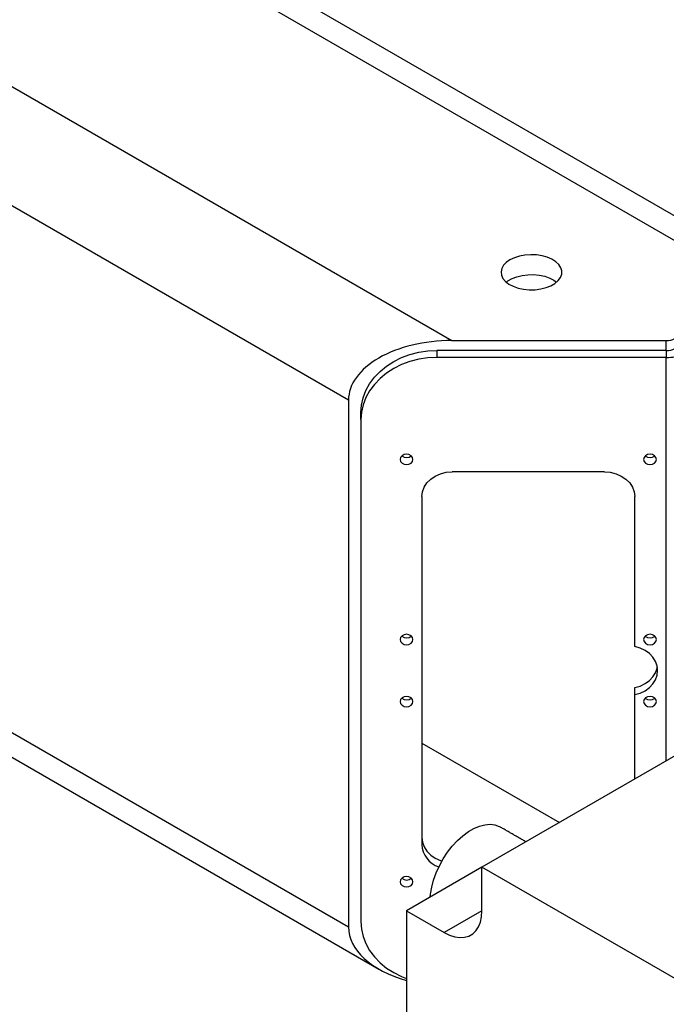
# Model space of a CAD drawing. Header units: millimetres. Extents: x 22 to 589, y 6 to 414.
# Tile 18 of 52: x 444 to 454, y 109 to 125. Entities that reach past the tile are written whole.
import ezdxf

# ---------------------------------------------------------------- set-up
doc = ezdxf.new("R2010")
doc.units = ezdxf.units.MM

msp = doc.modelspace()

# ---------------------------------------------------------------- linework, layer by layer
at = {"color": 7, "linetype": 'Continuous', "lineweight": 30}
for p, q in [((424.4314571, 135.1161895), (450.8418967, 119.8697672)), ((456.4612686, 120.7870036), (433.3035225, 134.1556859)), ((455.8977104, 120.7065857), (432.9520937, 133.9528083)), ((449.144837, 118.8899211), (423.3707947, 133.768959)), ((423.3707947, 125.1136259), (449.144837, 110.234588)), ((423.6193726, 124.5642125), (449.6419928, 109.5416737)), ((450.8418967, 119.8697672), (454.3652974, 119.8697672)), ((454.3652974, 119.7064611), (454.3652974, 119.8697672)), ((450.5981362, 119.7064611), (450.5981404, 119.5910039)), ((454.3652974, 119.7064611), (450.5981362, 119.7064611)), ((454.3652932, 119.5910039), (450.5981404, 119.5910039)), ((454.3652974, 119.7064611), (454.3652932, 119.5910039)), ((454.3652932, 112.9638509), (454.3652932, 119.5910039)), ((449.144837, 118.8899211), (449.144837, 110.234588)), ((449.3481408, 118.5703289), (449.3481365, 118.6857861)), ((449.3481408, 118.5703289), (449.3481408, 110.3232658)), ((453.348138, 117.7129599), (450.8481387, 117.7129599)), ((450.348138, 117.3046874), (450.348138, 111.5889023)), ((453.8481387, 114.8421018), (453.8481387, 117.3046874)), ((457.6301229, 114.8485933), (451.3368693, 111.2155753)), ((453.8481387, 114.051488), (453.8481387, 114.1669477)), ((453.8481387, 112.6652992), (453.8481387, 114.051488)), ((450.348138, 113.2544863), (452.6084439, 111.9496394)), ((451.3368693, 111.2153479), (450.0994294, 110.5009891)), ((451.3368693, 110.5011003), (451.3368693, 111.2155753)), ((455.2259529, 108.9704551), (451.3368693, 111.2155753)), ((450.0994294, 110.5009891), (450.0994294, 107.4018485)), ((450.0994294, 110.5009891), (450.7181494, 110.1438097)), ((451.3368693, 110.5009891), (450.7181494, 110.1438097))]:
    msp.add_line(p, q, dxfattribs=at)
at = {"color": 7, "linetype": 'Continuous', "lineweight": 30, "flags": 128}
for points in [[(451.7964891, 121.1964315), (451.7359662, 121.1541153), (451.6904097, 121.1059524), (451.6614675, 121.0536824), (451.6501848, 120.9991983), (451.6569662, 120.9444612), (451.6815673, 120.8914564), (451.7230988, 120.8420988), (451.7800687, 120.7981695), (451.8503991, 120.7612571), (451.9315698, 120.7326951), (452.0206303, 120.71352), (452.1143733, 120.7044202), (452.2094018, 120.7057268), (452.302285, 120.717391), (452.3896639, 120.738992), (452.4683857, 120.769751), (452.5355973, 120.8085514), (452.5888794, 120.8539966), (452.6262973, 120.9044394), (452.6465068, 120.9580621), (452.6487658, 121.0129185), (452.6330029, 121.0670352), (452.599787, 121.1184487), (452.5503108, 121.1653075), (452.486374, 121.2059109), (452.4102737, 121.2387964), (452.3247746, 121.2627721), (452.2329577, 121.276974), (452.1381441, 121.2808913), (452.0437605, 121.2743755), (451.9532164, 121.2576675), (451.8697867, 121.2313682), (451.7964891, 121.1964315)], [(451.7377617, 120.8290263), (451.7644828, 120.8494934), (451.8316944, 120.8882938), (451.9104163, 120.9190529), (451.9977951, 120.9406539), (452.0906825, 120.9523205), (452.185711, 120.9536222), (452.2794499, 120.9445249), (452.3685146, 120.9253473), (452.449681, 120.8967878), (452.5200198, 120.8598754), (452.5623184, 120.8290239)], [(449.3481365, 118.6857861), (449.3572487, 118.8088132), (449.3844587, 118.9300492), (449.4293704, 119.0477226), (449.4913178, 119.1601154), (449.5694075, 119.2655971), (449.6625015, 119.36262), (449.7692341, 119.4497727), (449.8880545, 119.5257849), (450.0172346, 119.589547), (450.154882, 119.6401317), (450.2989947, 119.6768019), (450.4474696, 119.6990196), (450.5981362, 119.7064611)], [(450.5981404, 119.5910039), (450.4474654, 119.5835623), (450.2989905, 119.5613447), (450.154882, 119.524677), (450.0172346, 119.4740873), (449.8880587, 119.4103277), (449.7692383, 119.3343155), (449.6624972, 119.2471628), (449.5694117, 119.1501399), (449.4913178, 119.0446557), (449.4293662, 118.9322654), (449.3844629, 118.814592), (449.3572529, 118.693356), (449.3481408, 118.5703289)], [(449.9931393, 117.9170949), (450.0011303, 117.8842867), (450.0238896, 117.856472), (450.0579569, 117.8378827), (450.0981355, 117.8313585), (450.1383183, 117.8378851), (450.1723814, 117.856472), (450.1951449, 117.8842843), (450.2031402, 117.9170949), (450.1951449, 117.9499007), (450.1723814, 117.9777178), (450.1383183, 117.9963047), (450.0981355, 118.0028313), (450.0579569, 117.9963023), (450.0238896, 117.9777178), (450.0011303, 117.9499031), (449.9931393, 117.9170949)], [(453.9931365, 117.9170949), (454.0011318, 117.8842843), (454.0238953, 117.856472), (454.0579584, 117.8378851), (454.0981412, 117.8313585), (454.1383197, 117.8378827), (454.172387, 117.856472), (454.1951463, 117.8842867), (454.2031374, 117.9170949), (454.1951463, 117.9499031), (454.172387, 117.9777178), (454.1383197, 117.9963023), (454.0981412, 118.0028313), (454.0579584, 117.9963047), (454.0238953, 117.9777178), (454.0011318, 117.9499007), (453.9931365, 117.9170949)], [(450.348138, 117.3046874), (450.3577432, 117.3843377), (450.3862008, 117.4609291), (450.4324021, 117.5315147), (450.4945856, 117.5933786), (450.570353, 117.6441532), (450.6567962, 117.6818819), (450.750594, 117.7051144), (450.8481387, 117.7129599)], [(453.348138, 117.7129599), (453.4456827, 117.7051144), (453.5394805, 117.6818819), (453.6259237, 117.6441532), (453.701691, 117.5933786), (453.7638745, 117.5315147), (453.8100759, 117.4609291), (453.8385334, 117.3843377), (453.8481387, 117.3046874)], [(449.9931393, 114.9571349), (450.0011303, 114.9243267), (450.0238896, 114.896512), (450.0579569, 114.8779226), (450.0981355, 114.8713984), (450.1383183, 114.877925), (450.1723814, 114.896512), (450.1951449, 114.9243242), (450.2031402, 114.9571349), (450.1951449, 114.9899406), (450.1723814, 115.0177577), (450.1383183, 115.0363447), (450.0981355, 115.0428713), (450.0579569, 115.0363422), (450.0238896, 115.0177577), (450.0011303, 114.989943), (449.9931393, 114.9571349)], [(453.9931365, 114.9571349), (454.0011318, 114.9243242), (454.0238953, 114.896512), (454.0579584, 114.877925), (454.0981412, 114.8713984), (454.1383197, 114.8779226), (454.172387, 114.896512), (454.1951463, 114.9243267), (454.2031374, 114.9571349), (454.1951463, 114.989943), (454.172387, 115.0177577), (454.1383197, 115.0363422), (454.0981412, 115.0428713), (454.0579584, 115.0363447), (454.0238953, 115.0177577), (454.0011318, 114.9899406), (453.9931365, 114.9571349)], [(453.8481387, 114.051488), (453.9365501, 114.0775823), (454.0174215, 114.1167321), (454.0878868, 114.1675456), (454.1454552, 114.2282342), (454.1880994, 114.2966491), (454.2142979, 114.3703739), (454.2231403, 114.4467949), (454.2142979, 114.5232208), (454.1880994, 114.5969456), (454.1454552, 114.6653604), (454.0878868, 114.7260442), (454.0174215, 114.7768626), (453.9365501, 114.8160075), (453.8481387, 114.8421018)], [(453.8481387, 114.1669477), (453.9365544, 114.1930395), (454.0174215, 114.2321869), (454.0878868, 114.2830053), (454.1454594, 114.3436914), (454.1880952, 114.4121063), (454.2143021, 114.4858311), (454.2181122, 114.5045251)], [(449.9931393, 113.9364598), (450.0011303, 113.9036467), (450.0238896, 113.8758321), (450.0579569, 113.8572476), (450.0981355, 113.8507234), (450.1383183, 113.85725), (450.1723814, 113.8758321), (450.1951449, 113.9036443), (450.2031402, 113.9364598), (450.1951449, 113.9692656), (450.1723814, 113.9970827), (450.1383183, 114.0156696), (450.0981355, 114.0221962), (450.0579569, 114.0156672), (450.0238896, 113.9970827), (450.0011303, 113.969268), (449.9931393, 113.9364598)], [(453.9931365, 113.9364598), (454.0011318, 113.9036443), (454.0238953, 113.8758321), (454.0579584, 113.85725), (454.0981412, 113.8507234), (454.1383197, 113.8572476), (454.172387, 113.8758321), (454.1951463, 113.9036467), (454.2031374, 113.9364598), (454.1951463, 113.969268), (454.172387, 113.9970827), (454.1383197, 114.0156672), (454.0981412, 114.0221962), (454.0579584, 114.0156696), (454.0238953, 113.9970827), (454.0011318, 113.9692656), (453.9931365, 113.9364598)], [(450.4886893, 110.7257028), (450.4928449, 110.7724155), (450.5115497, 110.8871427), (450.5423338, 111.0049349), (450.5846239, 111.1236021), (450.6376362, 111.2409249), (450.7003802, 111.3547257), (450.7716885, 111.4628848), (450.8502291, 111.5633778), (450.9345439, 111.6543455), (451.0230607, 111.7340824), (451.1141274, 111.801109), (451.2060539, 111.854177), (451.2971248, 111.8922963), (451.3856416, 111.9147587), (451.4699564, 111.9211387), (451.5484971, 111.9113268), (451.6198053, 111.8854985), (451.6363016, 111.8766147)], [(450.348138, 111.704362), (450.3577474, 111.6247117), (450.3861966, 111.5481228), (450.4324064, 111.4775372), (450.4945814, 111.4156708), (450.570353, 111.3648962), (450.6567962, 111.3271675), (450.6799179, 111.3198914)], [(449.9931393, 110.9764973), (450.0011303, 110.9436891), (450.0238896, 110.915872), (450.0579569, 110.8972851), (450.0981355, 110.8907609), (450.1383183, 110.8972875), (450.1723814, 110.915872), (450.1951449, 110.9436867), (450.2031402, 110.9764973), (450.1951449, 111.0093055), (450.1723814, 111.0371226), (450.1383183, 111.0557096), (450.0981355, 111.0622362), (450.0579569, 111.0557071), (450.0238896, 111.0371226), (450.0011303, 111.009308), (449.9931393, 110.9764973)], [(450.7181494, 110.1438097), (450.8062025, 110.1002489), (450.8924603, 110.0721211), (450.9751735, 110.0599979), (451.052652, 110.0641251), (451.1233239, 110.0844172), (451.1857433, 110.1204629), (451.2386461, 110.1715321), (451.2809531, 110.2365781), (451.3118046, 110.3142821), (451.3305683, 110.4030621), (451.3368693, 110.5011003)], [(449.3481408, 110.3232658), (449.3572529, 110.2002363), (449.3844629, 110.0790027), (449.4293662, 109.9613292), (449.4913178, 109.8489316), (449.5694117, 109.7434548), (449.6624972, 109.6464319), (449.7692383, 109.5592792), (449.8880587, 109.4832646), (450.0172346, 109.4195), (450.0994336, 109.3873392)]]:
    msp.add_lwpolyline(points, dxfattribs=at)
at = {"color": 7, "linetype": 'Continuous', "lineweight": 30}
for centre, radius, start, end in [((454.3710647, 120.1582738), 0.2885642, 268.8547946, 298.04037454), ((454.3710647, 119.9949677), 0.2885642, 268.8547946, 298.04037454), ((454.3768248, 120.1680282), 0.5771395, 268.85511338, 298.04060197), ((450.0981355, 118.0642176), 0.1183955, 229.02829108, 310.97170892), ((454.0981412, 118.0642176), 0.1183955, 229.02829108, 310.97170892), ((450.0981355, 115.1042576), 0.1183955, 229.02829108, 310.97170892), ((454.0981412, 115.1042576), 0.1183955, 229.02829108, 310.97170892), ((450.0981355, 114.0835847), 0.1184008, 229.03052589, 310.96947411), ((454.0981412, 114.0835847), 0.1184008, 229.03052589, 310.96947411), ((450.7605557, 111.6136264), 0.4131582, 183.43071855, 251.34414561), ((450.0981355, 111.1235695), 0.1183573, 229.01226527, 310.98773473)]:
    msp.add_arc(centre, radius, start, end, dxfattribs=at)
for centre, start_param, end_param in [((450.8418938, 118.88992), 1.5707963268, 3.1415926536), ((450.8418938, 110.2345874), 3.1415926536, 4.2595723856)]:
    msp.add_ellipse(centre, major_axis=(1.6970563, 0), ratio=0.5773815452, start_param=start_param, end_param=end_param, dxfattribs=at)
msp.add_open_spline([(452.0591188, 111.6325276), (451.6363016, 111.8766147)], degree=1, dxfattribs=at)

doc.saveas('drawing.dxf')
